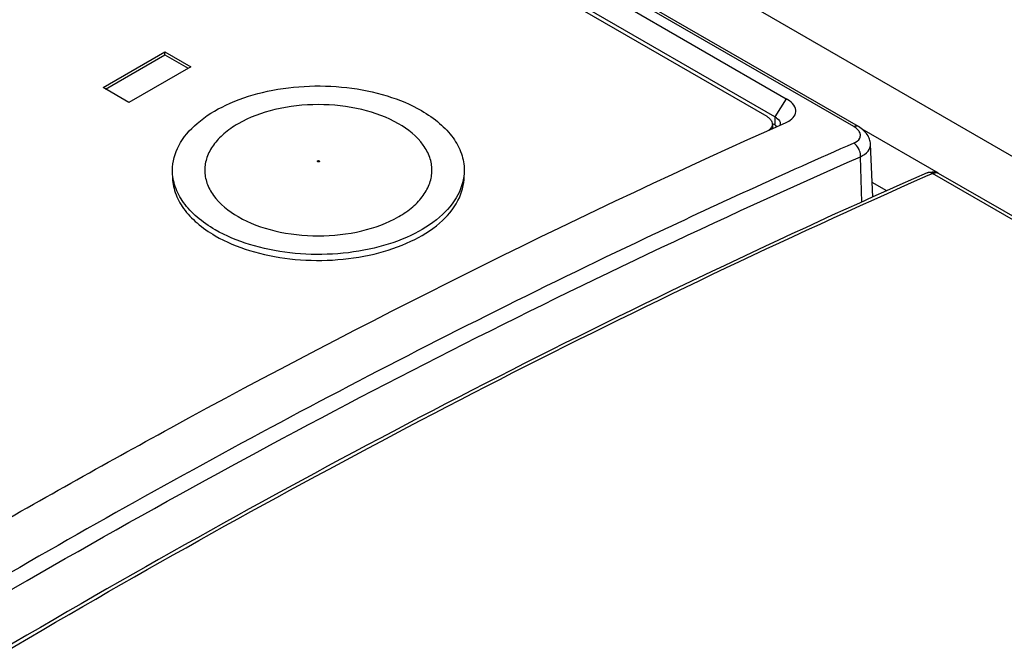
# Model space of a CAD drawing. Header units: inches. Extents: x 0 to 117, y 0 to 83.
# Tile 51 of 83: x 93.219 to 94.282, y 33.23 to 33.901. Entities that reach past the tile are written whole.
import ezdxf

# ---------------------------------------------------------------- set-up
doc = ezdxf.new("R2010")
doc.units = ezdxf.units.IN
doc.header["$LTSCALE"] = 6.431102
doc.header["$MEASUREMENT"] = 0
doc.layers.get('0').update_dxf_attribs({"linetype": 'CONTINUOUS'})

msp = doc.modelspace()

# ---------------------------------------------------------------- linework, layer by layer
at = {"color": 7, "linetype": 'CONTINUOUS'}
for p, q in [((104.3516, 27.9444), (91.4842, 35.3733)), ((94.1191, 33.7855), (91.6692, 35.1999)), ((94.124, 33.7856), (91.6742, 35.1999)), ((91.7188, 35.1594), (94.0462, 33.8157)), ((94.0254, 33.7963), (91.7064, 35.1352)), ((94.0339, 33.796), (91.7065, 35.1396)), ((93.3086, 33.8277), (93.3754, 33.8663)), ((93.3113, 33.8261), (93.3754, 33.863)), ((93.3754, 33.863), (93.3754, 33.8663)), ((93.3754, 33.8663), (93.4032, 33.8502)), ((93.3754, 33.863), (93.4004, 33.8486)), ((93.4032, 33.8502), (93.3364, 33.8116)), ((93.3364, 33.8116), (93.3086, 33.8277)), ((94.0462, 33.8157), (94.0339, 33.796)), ((94.0339, 33.796), (94.0338, 33.7873)), ((94.0252, 33.7807), (94.0461, 33.7901)), ((94.0312, 33.7873), (94.0312, 33.7833)), ((94.0338, 33.7873), (94.0314, 33.7887)), ((94.0345, 33.7869), (94.0362, 33.7856)), ((94.0397, 33.7887), (94.0393, 33.787)), ((94.0461, 33.7901), (94.0488, 33.7914)), ((94.2105, 33.7352), (94.128, 33.7829)), ((94.1396, 33.7094), (94.1371, 33.7667)), ((94.1278, 33.7041), (94.1264, 33.753)), ((94.1994, 33.733), (94.2039, 33.735)), ((95.2896, 33.1082), (94.2039, 33.735)), ((95.2962, 33.1083), (94.2105, 33.7351)), ((94.1548, 33.7162), (94.1389, 33.7254))]:
    msp.add_line(p, q, dxfattribs=at)
msp.add_lwpolyline([(94.1371, 33.7667), (94.137, 33.768), (94.1368, 33.7693), (94.1365, 33.7706), (94.1362, 33.7719), (94.1357, 33.7731), (94.1351, 33.7744), (94.1345, 33.7756), (94.1337, 33.7769), (94.1328, 33.7781), (94.1319, 33.7792), (94.1308, 33.7804), (94.1297, 33.7815), (94.1284, 33.7825), (94.1271, 33.7836), (94.1257, 33.7845), (94.124, 33.7856)], dxfattribs=at)
for centre, radius, start, end in [((94.0249, 33.7719), 0.0178, 57.3387, 60.0172), ((94.2039, 33.7237), 0.0131, 60.0086, 67.3245), ((94.2079, 33.7306), 0.00525, 59.9972, 63.2259)]:
    msp.add_arc(centre, radius, start, end, dxfattribs=at)
for points, knots in [([(93.3835, 33.7385), (93.3835, 33.7476), (93.389, 33.7672), (93.4104, 33.7916), (93.4421, 33.8108), (93.4815, 33.824), (93.5258, 33.8303), (93.5713, 33.829), (93.6143, 33.8204), (93.6407, 33.8095), (93.6524, 33.8028)], [0, 0, 0, 0, 0.086933, 0.186405, 0.303797, 0.437613, 0.582117, 0.729433, 0.87118, 1, 1, 1, 1]), ([(94.0488, 33.7914), (94.0512, 33.7928), (94.0553, 33.7959), (94.0582, 33.8067), (94.0509, 33.813), (94.0462, 33.8157)], [0, 0, 0, 0, 0.261892, 0.475517, 1, 1, 1, 1]), ([(93.6277, 33.7885), (93.6154, 33.7957), (93.5868, 33.806), (93.541, 33.811), (93.4952, 33.806), (93.4607, 33.7935), (93.4391, 33.7787), (93.4275, 33.7665), (93.4201, 33.7529), (93.4175, 33.7385), (93.4201, 33.7241), (93.4304, 33.705), (93.4441, 33.6943), (93.4543, 33.6884)], [0, 0, 0, 0, 0.138337, 0.291581, 0.444826, 0.583162, 0.643654, 0.697768, 0.746441, 0.791898, 0.837354, 0.886027, 1, 1, 1, 1]), ([(93.6524, 33.8028), (93.6593, 33.7988), (93.6718, 33.7901), (93.6868, 33.7744), (93.6963, 33.757), (93.6985, 33.7445), (93.6985, 33.7385)], [0, 0, 0, 0, 0.289801, 0.549051, 0.782229, 1, 1, 1, 1]), ([(94.0339, 33.796), (94.0348, 33.7955), (94.0373, 33.7938), (94.0398, 33.7909), (94.0397, 33.7887)], [0, 0, 0, 0, 0.320861, 1, 1, 1, 1]), ([(93.4543, 33.6884), (93.4666, 33.6813), (93.4952, 33.6709), (93.541, 33.666), (93.5868, 33.6709), (93.6213, 33.6834), (93.6429, 33.6982), (93.6545, 33.7105), (93.6619, 33.7241), (93.6645, 33.7385), (93.6619, 33.7529), (93.6516, 33.7719), (93.6379, 33.7827), (93.6277, 33.7885)], [0, 0, 0, 0, 0.138337, 0.291581, 0.444826, 0.583162, 0.643654, 0.697768, 0.746441, 0.791898, 0.837354, 0.886027, 1, 1, 1, 1]), ([(94.0312, 33.7883), (94.0312, 33.7877), (94.0308, 33.7851), (94.029, 33.7828), (94.0274, 33.7816)], [0, 0, 0, 0, 0.229012, 1, 1, 1, 1]), ([(94.0285, 33.794), (94.0289, 33.7936), (94.0303, 33.792), (94.0312, 33.7898), (94.0312, 33.7883)], [0, 0, 0, 0, 0.275952, 1, 1, 1, 1]), ([(94.124, 33.7856), (94.1237, 33.7858), (94.1221, 33.7864), (94.1203, 33.786), (94.1191, 33.7855)], [0, 0, 0, 0, 0.227163, 1, 1, 1, 1]), ([(94.125, 33.7802), (94.1247, 33.7807), (94.1231, 33.7828), (94.1209, 33.7844), (94.1191, 33.7855)], [0, 0, 0, 0, 0.220761, 1, 1, 1, 1]), ([(93.1664, 33.3397), (93.2377, 33.3808), (93.5183, 33.5384), (93.8066, 33.6825), (94.0252, 33.7807)], [0, 0, 0, 0, 0.255465, 1, 1, 1, 1]), ([(94.119, 33.7677), (94.1216, 33.7688), (94.1255, 33.7713), (94.1266, 33.7768), (94.1257, 33.7791), (94.125, 33.7802)], [0, 0, 0, 0, 0.545324, 0.765046, 1, 1, 1, 1]), ([(94.119, 33.7677), (94.0436, 33.7345), (93.7372, 33.5946), (93.4389, 33.4371), (93.2186, 33.3099)], [0, 0, 0, 0, 0.244566, 1, 1, 1, 1]), ([(94.1264, 33.753), (94.1266, 33.7573), (94.1244, 33.7633), (94.1201, 33.767), (94.119, 33.7677)], [0, 0, 0, 0, 0.763452, 1, 1, 1, 1]), ([(94.1264, 33.753), (94.1294, 33.7545), (94.1347, 33.7579), (94.1372, 33.7641), (94.1371, 33.7667)], [0, 0, 0, 0, 0.5596, 1, 1, 1, 1]), ([(92.3308, 32.7164), (92.6199, 32.9235), (93.201, 33.3015), (93.8184, 33.6178), (94.1264, 33.753)], [0, 0, 0, 0, 0.513919, 1, 1, 1, 1]), ([(93.5401, 33.7476), (93.54, 33.7477), (93.5396, 33.7481), (93.5402, 33.7488), (93.541, 33.7488), (93.5416, 33.7488), (93.5419, 33.7486)], [0, 0, 0, 0, 0.20043, 0.397345, 0.698694, 1, 1, 1, 1]), ([(93.5419, 33.7486), (93.5421, 33.7485), (93.5424, 33.7481), (93.5419, 33.7475), (93.541, 33.7474), (93.5404, 33.7475), (93.5401, 33.7476)], [0, 0, 0, 0, 0.200404, 0.397287, 0.698691, 1, 1, 1, 1]), ([(94.1982, 33.7357), (93.8856, 33.5979), (93.2582, 33.2758), (92.6668, 32.8921), (92.372, 32.6818)], [0, 0, 0, 0, 0.485381, 1, 1, 1, 1]), ([(92.3742, 32.6786), (92.6689, 32.889), (93.2599, 33.2727), (93.887, 33.5951), (94.1994, 33.733)], [0, 0, 0, 0, 0.514643, 1, 1, 1, 1]), ([(93.4297, 33.6742), (93.4227, 33.6782), (93.4102, 33.6868), (93.3952, 33.7026), (93.3857, 33.72), (93.3835, 33.7325), (93.3835, 33.7385)], [0, 0, 0, 0, 0.289801, 0.549051, 0.782229, 1, 1, 1, 1]), ([(93.3835, 33.732), (93.3835, 33.7261), (93.3857, 33.7135), (93.3952, 33.6961), (93.4102, 33.6804), (93.4227, 33.6717), (93.4297, 33.6678)], [0, 0, 0, 0, 0.217771, 0.450949, 0.710199, 1, 1, 1, 1]), ([(93.6985, 33.7385), (93.6985, 33.7294), (93.693, 33.7097), (93.6716, 33.6854), (93.64, 33.6661), (93.6005, 33.6529), (93.5562, 33.6467), (93.5107, 33.648), (93.4677, 33.6566), (93.4413, 33.6675), (93.4297, 33.6742)], [0, 0, 0, 0, 0.086933, 0.186405, 0.303797, 0.437613, 0.582117, 0.729433, 0.87118, 1, 1, 1, 1]), ([(93.4297, 33.6678), (93.4413, 33.661), (93.4677, 33.6501), (93.5107, 33.6415), (93.5562, 33.6403), (93.6005, 33.6465), (93.64, 33.6597), (93.6716, 33.6789), (93.693, 33.7033), (93.6985, 33.723), (93.6985, 33.732)], [0, 0, 0, 0, 0.12882, 0.270567, 0.417883, 0.562387, 0.696203, 0.813595, 0.913067, 1, 1, 1, 1]), ([(94.2039, 33.735), (94.2034, 33.7353), (94.2017, 33.7362), (94.1995, 33.7363), (94.1982, 33.7357)], [0, 0, 0, 0, 0.281972, 1, 1, 1, 1]), ([(94.2039, 33.735), (94.2045, 33.7353), (94.2065, 33.736), (94.2089, 33.736), (94.2102, 33.7353)], [0, 0, 0, 0, 0.285558, 1, 1, 1, 1]), ([(93.2186, 33.3099), (93.143, 33.2663), (92.8368, 33.0842), (92.54, 32.8865), (92.3215, 32.7299)], [0, 0, 0, 0, 0.245071, 1, 1, 1, 1])]:
    msp.add_open_spline(points, degree=3, knots=knots, dxfattribs=at)
for points in [[(94.0254, 33.7963), (94.0265, 33.7957), (94.0276, 33.7949), (94.0285, 33.794)], [(94.1982, 33.7357), (94.2015, 33.7371), (94.2057, 33.7373), (94.209, 33.7359)]]:
    msp.add_open_spline(points, degree=3, dxfattribs=at)

doc.saveas('drawing.dxf')
